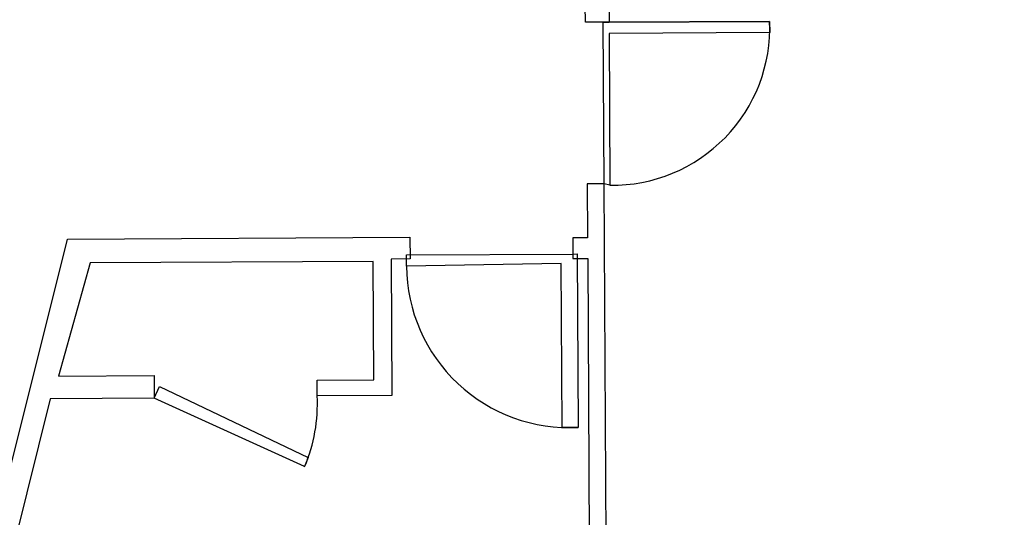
# Model space of a CAD drawing. Header units: inches. Extents: x -3371 to 2763, y -983 to 646.
# Tile 34 of 96: x -1132 to -944, y -574 to -479. Entities that reach past the tile are written whole.
import ezdxf

# ---------------------------------------------------------------- set-up
doc = ezdxf.new("R2010")
doc.units = ezdxf.units.IN
doc.header["$LTSCALE"] = 12
doc.header["$MEASUREMENT"] = 0
for name, color, linetype in [('2', 2, 'Continuous'), ('3', 3, 'Continuous'), ('8', 8, 'Continuous'), ('White', 7, 'Continuous')]:
    doc.layers.add(name, color=color, linetype=linetype)

# ---------------------------------------------------------------- blocks, each defined once
blk = doc.blocks.new('A$C2ED02683')
at = {"layer": '2'}
for p, q in [((253.7, 2005), (253.7, 1665)), ((2246.3, 2005), (2246.3, 1665)), ((83.7, 1835), (423.7, 1835)), ((2416.3, 1835), (2076.3, 1835))]:
    blk.add_line(p, q, dxfattribs=at)
for centre, radius in [((253.7, 1835), 150), ((2246.3, 1835), 150), ((253.7, 1835), 50), ((2246.3, 1835), 50)]:
    blk.add_circle(centre, radius, dxfattribs=at)
at = {"layer": '3'}
for p, q in [((2500, 2050), (0, 2050)), ((0, 1600), (0, 2050)), ((500, 1600), (500, 2050)), ((2000, 1600), (2000, 2050)), ((2500, 2050), (2500, 1600)), ((500, 1600), (0, 1600)), ((500, 1600), (500, 100)), ((2000, 100), (2000, 1600)), ((2000, 1600), (2500, 1600)), ((1900, 0), (600, 0))]:
    blk.add_line(p, q, dxfattribs=at)
for centre, start, end in [((600, 100), 180, 270), ((1900, 100), 270, 0)]:
    blk.add_arc(centre, 100, start, end, dxfattribs=at)
at = {"layer": '8', "linetype": 'ByBlock'}
for p, q in [((600, 1930), (1220.7, 1930)), ((600, 1570), (600, 1930)), ((1220.7, 1570), (1220.7, 1930)), ((1270.7, 1930), (1900, 1930)), ((1270.7, 1570), (1270.7, 1930)), ((1900, 1930), (1900, 1570)), ((500, 1530), (2000, 1530)), ((600, 1570), (1220.7, 1570)), ((1270.7, 1570), (1900, 1570)), ((1213.2, 1330), (2000, 1330))]:
    blk.add_line(p, q, dxfattribs=at)
for centre, radius, start, end in [((131.8, 1750), 501.6, 338.9718, 21.0282), ((1689, 1750), 501.6, 158.9718, 201.0282), ((802.5, 1750), 501.6, 338.9718, 21.0282), ((2368.2, 1750), 501.6, 158.9718, 201.0282), ((1843.5, -3165.8), 4697.6, 91.5834, 103.6937), ((1821.2, 463.3), 1072.1, 95.7519, 134.9523), ((537.2, 1629.3), 301.9, 262.8708, 310.0617), ((632, 2036.3), 921.7, 261.7635, 297.9305)]:
    blk.add_arc(centre, radius, start, end, dxfattribs=at)

msp = doc.modelspace()

# ---------------------------------------------------------------- linework, layer by layer
at = {"layer": 'White', "color": 7}
for p, q in [((-1024.1, -479.5), (-1024.12, -476.38)), ((-1019.55, -476.36), (-1019.54, -479.48)), ((-1019.54, -479.48), (-1024.1, -479.5)), ((-1020.52, -510.35), (-1020.69, -479.48)), ((-1020.69, -479.48), (-1019.54, -479.48)), ((-1019.54, -479.48), (-988.91, -479.32)), ((-988.91, -479.32), (-1019.54, -479.48)), ((-1019.54, -479.48), (-1019.54, -479.48)), ((-988.91, -479.32), (-988.91, -479.32)), ((-988.91, -479.32), (-988.9, -481.48)), ((-988.9, -481.48), (-1019.56, -481.64)), ((-1019.56, -481.64), (-1019.4, -510.62)), ((-1020.52, -510.35), (-1023.74, -510.36)), ((-1023.74, -510.36), (-1023.68, -520.69)), ((-1019.63, -679.47), (-1020.52, -510.35)), ((-1019.4, -510.62), (-1020.52, -510.35)), ((-1162.96, -679.58), (-1123, -520.91)), ((-1123, -520.91), (-1057.63, -520.56)), ((-1057.63, -520.56), (-1057.6, -524.7)), ((-1023.68, -520.69), (-1026.52, -520.7)), ((-1026.52, -520.7), (-1026.5, -524.63)), ((-1057.6, -524.7), (-1061.21, -524.72)), ((-1061.21, -524.72), (-1061.07, -550.78)), ((-1058.28, -523.93), (-1026.5, -523.77)), ((-1058.27, -526.1), (-1058.28, -523.93)), ((-1026.5, -523.77), (-1025.67, -523.76)), ((-1026.5, -524.63), (-1023.66, -524.62)), ((-1025.67, -523.76), (-1025.49, -556.88)), ((-1023.66, -524.62), (-1022.75, -697.57)), ((-1118.68, -525.46), (-1124.76, -547.08)), ((-1064.66, -525.17), (-1118.68, -525.46)), ((-1064.54, -547.77), (-1064.66, -525.17)), ((-1028.72, -525.57), (-1058.27, -526.1)), ((-1028.56, -556.9), (-1028.72, -525.57)), ((-1124.76, -547.08), (-1106.47, -546.99)), ((-1106.47, -546.99), (-1106.44, -551.3)), ((-1106.44, -551.3), (-1105.47, -549.06)), ((-1105.47, -549.06), (-1077.04, -562.65)), ((-1075.35, -547.83), (-1064.54, -547.77)), ((-1075.33, -550.85), (-1075.35, -547.83)), ((-1061.07, -550.78), (-1075.33, -550.85)), ((-1126.32, -551.41), (-1157.75, -677.04)), ((-1106.44, -551.3), (-1126.32, -551.41)), ((-1077.73, -564.38), (-1106.44, -551.3)), ((-1025.49, -556.88), (-1028.56, -556.9)), ((-1077.04, -562.65), (-1077.73, -564.38))]:
    msp.add_line(p, q, dxfattribs=at)
for centre, radius, start, end in [((-1018.95, -480.56), 30.07, 269.1413, 2.3636), ((-1027.19, -525.84), 31.09, 180.478, 273.1296), ((-1105.33, -552.52), 30.04, 336.7396, 3.1776)]:
    msp.add_arc(centre, radius, start, end, dxfattribs=at)

# ---------------------------------------------------------------- block references
at = {"layer": 'White', "color": 7, "xscale": 0.04431578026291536, "yscale": 0.04431578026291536, "zscale": 0.04431578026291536, "rotation": 270.3015973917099}
msp.add_blockref('A$C2ED02683', (-977, -562.64), dxfattribs=at)

doc.saveas('drawing.dxf')
